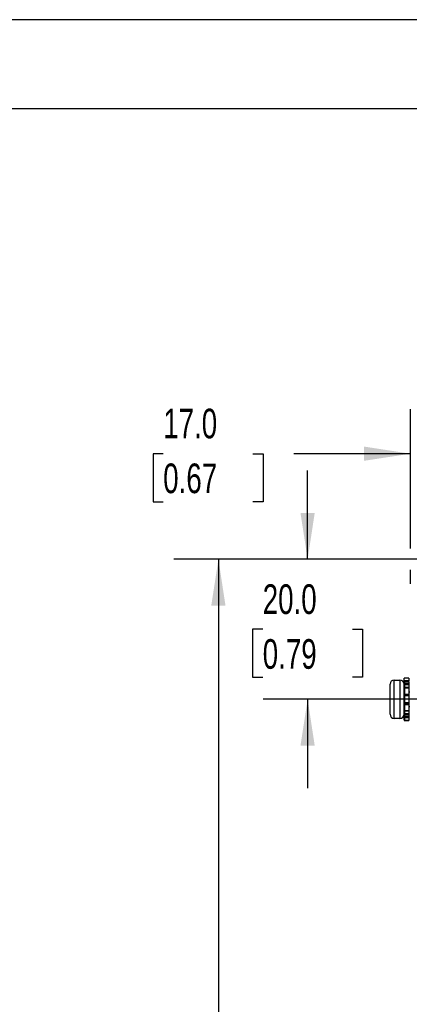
# Model space of a CAD drawing. Header units: millimetres. Extents: x 0 to 559, y 0 to 432.
# Tile 7 of 21: x 159 to 215, y 291 to 432. Entities that reach past the tile are written whole.
import ezdxf

# ---------------------------------------------------------------- set-up
doc = ezdxf.new("R2010")
doc.units = ezdxf.units.MM
doc.header["$LTSCALE"] = 2
doc.layers.add('DIMENSIONS', color=140, linetype='Continuous', lineweight=25)
doc.layers.add('TEXT', color=140, linetype='Continuous', lineweight=25)
doc.styles.add('SLDTEXTSTYLE0', font='TXT', dxfattribs={"width": 0.7})
doc.dimstyles.new('SLDDIMSTYLE1', dxfattribs={"dimtxt": 4.316016, "dimasz": 6.604, "dimexe": 0, "dimexo": 0.0625, "dimgap": 1.079004, "dimtad": 0, "dimtih": 1, "dimtoh": 1, "dimdec": 1, "dimrnd": 1e-09, "dimzin": 4, "dimdsep": 46, "dimtxsty": 'SLDTEXTSTYLE0', "dimsah": 1, "dimcen": 0.09, "dimadec": 0, "dimazin": 1, "dimtfac": 1, "dimtdec": 1, "dimtofl": 0, "dimtmove": 0, "dimatfit": 3, "dimfxl": 0, "dimfrac": 2, "dimtolj": 1, "dimtzin": 12, "dimarcsym": 0})
doc.dimstyles.new('SLDDIMSTYLE2', dxfattribs={"dimtxt": 4.316016, "dimasz": 6.604, "dimexe": 0, "dimexo": 0.0625, "dimgap": 1.079004, "dimtad": 0, "dimtih": 1, "dimtoh": 1, "dimdec": 1, "dimrnd": 1e-09, "dimzin": 4, "dimdsep": 46, "dimtxsty": 'SLDTEXTSTYLE0', "dimsah": 1, "dimcen": 0.09, "dimadec": 0, "dimazin": 1, "dimtfac": 1, "dimtdec": 1, "dimtmove": 0, "dimatfit": 0, "dimfxl": 0, "dimfrac": 2, "dimtolj": 1, "dimtzin": 12, "dimarcsym": 0})

# ---------------------------------------------------------------- blocks, each defined once
blk = doc.blocks.new('_D_17')
at = {"layer": 'DIMENSIONS'}
for p, q in [((216.74, 354.72), (181.19, 354.72)), ((187.54, 354.72), (187.54, 286.54)), ((181.12, 278.72), (179.67, 278.72)), ((179.67, 278.72), (179.67, 271.86)), ((193.95, 278.72), (195.4, 278.72)), ((195.4, 278.72), (195.4, 271.86)), ((179.67, 271.86), (181.12, 271.86)), ((195.4, 271.86), (193.95, 271.86)), ((187.54, 202.72), (187.54, 270.89)), ((224.43, 202.72), (181.19, 202.72))]:
    blk.add_line(p, q, dxfattribs=at)
for points in [[(187.54, 354.72), (186.52, 348.11), (188.55, 348.11)], [(187.54, 202.72), (188.55, 209.32), (186.52, 209.32)]]:
    blk.add_solid(points, dxfattribs=at)
at = {"layer": 'DIMENSIONS', "char_height": 4.233, "attachment_point": 1, "style": 'SLDTEXTSTYLE0'}
for s, insert in [('152.0', (179.33, 285.14)), ('5.98', (181.12, 277.31))]:
    blk.add_mtext(s, dxfattribs=dict(at, insert=insert))
blk = doc.blocks.new('_D_20')
at = {"layer": 'DIMENSIONS'}
for p, q in [((214.97, 356.24), (214.97, 376.15)), ((231.97, 345.05), (231.97, 376.15)), ((179.65, 369.8), (178.2, 369.8)), ((178.2, 369.8), (178.2, 362.94)), ((192.48, 369.8), (193.93, 369.8)), ((193.93, 369.8), (193.93, 362.94)), ((214.97, 369.8), (198.33, 369.8)), ((231.97, 369.8), (244.67, 369.8)), ((178.2, 362.94), (179.65, 362.94)), ((193.93, 362.94), (192.48, 362.94)), ((214.97, 351.2), (214.97, 353.19))]:
    blk.add_line(p, q, dxfattribs=at)
for points in [[(214.97, 369.8), (208.36, 370.82), (208.36, 368.79)], [(231.97, 369.8), (238.57, 368.79), (238.57, 370.82)]]:
    blk.add_solid(points, dxfattribs=at)
at = {"layer": 'DIMENSIONS', "char_height": 4.233, "attachment_point": 1, "style": 'SLDTEXTSTYLE0'}
for s, insert in [('17.0', (179.65, 376.23)), ('0.67', (179.65, 368.4))]:
    blk.add_mtext(s, dxfattribs=dict(at, insert=insert))
blk = doc.blocks.new('_D_21')
at = {"layer": 'DIMENSIONS'}
for p, q in [((200.29, 354.72), (200.29, 367.42)), ((216.74, 354.72), (193.94, 354.72)), ((193.87, 344.72), (192.42, 344.72)), ((192.42, 344.72), (192.42, 337.86)), ((206.7, 344.72), (208.15, 344.72)), ((208.15, 344.72), (208.15, 337.86)), ((192.42, 337.86), (193.87, 337.86)), ((208.15, 337.86), (206.7, 337.86)), ((221.64, 334.72), (193.94, 334.72)), ((200.29, 334.72), (200.29, 322.02))]:
    blk.add_line(p, q, dxfattribs=at)
for points in [[(200.29, 354.72), (201.3, 361.32), (199.27, 361.32)], [(200.29, 334.72), (199.27, 328.11), (201.3, 328.11)]]:
    blk.add_solid(points, dxfattribs=at)
at = {"layer": 'DIMENSIONS', "char_height": 4.233, "attachment_point": 1, "style": 'SLDTEXTSTYLE0'}
for s, insert in [('20.0', (193.87, 351.14)), ('0.79', (193.87, 343.31))]:
    blk.add_mtext(s, dxfattribs=dict(at, insert=insert))

msp = doc.modelspace()

# ---------------------------------------------------------------- linework, layer by layer
at = {"color": 7, "linetype": 'Continuous'}
msp.add_line((0, 431.81), (558.8, 431.81), dxfattribs=at)
for p, q in [((214.77, 337.73), (214.07, 337.73)), ((214.77, 337.73), (214.07, 337.73)), ((214.07, 337.36), (214.07, 337.73)), ((214.07, 337.73), (214.07, 337.73)), ((214.77, 337.73), (214.77, 337.36)), ((214.77, 337.73), (214.77, 337.73)), ((212.07, 332.57), (212.07, 336.87)), ((212.67, 331.97), (212.67, 337.47)), ((212.67, 337.47), (213.47, 337.47)), ((213.47, 337.47), (213.47, 331.97)), ((214.77, 337.36), (214.07, 337.36)), ((214.07, 337.34), (214.07, 337.36)), ((214.07, 337.01), (214.07, 337.34)), ((214.07, 336.71), (214.07, 337.01)), ((214.07, 336.28), (214.07, 336.71)), ((214.07, 335.42), (214.07, 336.28)), ((214.17, 336.94), (214.17, 337.2)), ((214.17, 337.2), (214.77, 337.2)), ((214.77, 336.94), (214.17, 336.94)), ((214.17, 336.79), (214.17, 336.94)), ((214.77, 336.79), (214.17, 336.79)), ((214.17, 336.38), (214.17, 336.79)), ((214.77, 336.38), (214.17, 336.38)), ((214.17, 336.34), (214.17, 336.38)), ((214.17, 335.44), (214.17, 336.34)), ((214.17, 336.34), (214.77, 336.34)), ((214.77, 337.2), (214.77, 337.36)), ((214.77, 337.2), (214.77, 336.94)), ((214.77, 336.94), (214.77, 336.79)), ((214.77, 336.79), (214.77, 336.38)), ((214.77, 336.38), (214.77, 336.34)), ((214.77, 336.34), (214.77, 335.44)), ((214.07, 335.18), (214.07, 335.42)), ((214.07, 334.25), (214.07, 335.18)), ((214.17, 335.42), (214.17, 335.44)), ((214.17, 335.44), (214.77, 335.44)), ((214.17, 335.32), (214.17, 335.42)), ((214.17, 335.32), (214.77, 335.32)), ((214.17, 335.2), (214.17, 335.32)), ((214.77, 335.2), (214.17, 335.2)), ((214.17, 334.23), (214.17, 335.2)), ((214.87, 335.73), (214.77, 335.73)), ((214.77, 335.44), (214.77, 335.32)), ((214.77, 335.32), (214.77, 335.2)), ((214.77, 335.2), (214.77, 334.23)), ((214.07, 334.02), (214.07, 334.25)), ((214.07, 333.15), (214.07, 334.02)), ((214.17, 334.12), (214.17, 334.23)), ((214.77, 334.23), (214.17, 334.23)), ((214.17, 334.11), (214.17, 334.12)), ((214.77, 334.12), (214.17, 334.12)), ((214.17, 334.02), (214.17, 334.11)), ((214.17, 333.99), (214.17, 334.02)), ((214.17, 333.99), (214.77, 333.99)), ((214.17, 333.1), (214.17, 333.99)), ((214.77, 334.23), (214.77, 334.12)), ((214.77, 334.12), (214.77, 333.99)), ((214.77, 333.99), (214.77, 333.1)), ((214.77, 333.7), (214.87, 333.7)), ((213.47, 331.97), (212.67, 331.97)), ((214.07, 332.72), (214.07, 333.15)), ((214.07, 332.42), (214.07, 332.72)), ((214.07, 332.16), (214.07, 332.42)), ((214.07, 331.8), (214.07, 332.16)), ((214.17, 333.1), (214.77, 333.1)), ((214.17, 333.08), (214.17, 333.1)), ((214.17, 333.05), (214.17, 333.08)), ((214.17, 333.05), (214.77, 333.05)), ((214.17, 332.64), (214.17, 333.05)), ((214.77, 332.64), (214.17, 332.64)), ((214.17, 332.49), (214.17, 332.64)), ((214.17, 332.49), (214.77, 332.49)), ((214.17, 332.23), (214.17, 332.49)), ((214.77, 332.23), (214.17, 332.22)), ((214.17, 332.16), (214.17, 332.23)), ((214.17, 332.16), (214.17, 332.07)), ((214.77, 332.07), (214.17, 332.07)), ((214.17, 331.7), (214.17, 332.07)), ((214.77, 333.1), (214.77, 333.05)), ((214.77, 333.05), (214.77, 332.64)), ((214.77, 332.64), (214.77, 332.49)), ((214.77, 332.49), (214.77, 332.23)), ((214.77, 332.23), (214.77, 332.07)), ((214.77, 332.07), (214.77, 331.7)), ((214.07, 331.8), (214.07, 331.7)), ((214.07, 331.7), (214.17, 331.7)), ((214.17, 331.7), (214.77, 331.7)), ((214.77, 331.7), (214.17, 331.7)), ((214.17, 331.7), (214.17, 331.7)), ((214.77, 331.7), (214.77, 331.7))]:
    msp.add_line(p, q)
for centre, radius, start, end in [((212.67, 336.87), 0.6, 90, 180), ((213.47, 336.87), 0.6, 0, 90), ((214.27, 337.38), 0.207, 190.5788, 239.9499), ((214.16, 337.03), 0.0893, 191.4218, 278.0495), ((214.16, 336.7), 0.0927, 85.1841, 174.1938), ((214.17, 336.28), 0.1, 90.0248, 180), ((214.12, 336.27), 0.0572, 98.2883, 168.0387), ((214.17, 336.16), 0.173, 89.6243, 107.148), ((214.14, 335.31), 0.127, 79.2612, 127.0068), ((214.17, 335.42), 0.1, 180, 270), ((214.14, 335.05), 0.146, 80.5358, 121.2353), ((214.14, 334.38), 0.146, 238.7647, 279.4642), ((214.17, 334.02), 0.1, 90, 180), ((214.14, 334.12), 0.127, 232.9932, 280.7388), ((212.67, 332.57), 0.6, 180, 270), ((213.47, 332.57), 0.6, 270, 0), ((214.17, 333.15), 0.1, 180, 270), ((214.1, 333.15), 0.029, 180.3246, 204.5214), ((214.12, 333.16), 0.056, 207.796, 244.7882), ((214.16, 332.73), 0.0927, 185.8062, 274.8159), ((214.16, 332.4), 0.0893, 81.9505, 168.5782), ((214.14, 332.15), 0.0766, 98.6601, 172.7981), ((214.16, 332.17), 0.0935, 184.9126, 274.1869), ((214.17, 333.25), 0.155, 243.885, 271.2167), ((214.17, 332.09), 0.137, 89.9028, 104.9149), ((214.17, 331.8), 0.1, 180, 270), ((214.17, 331.8), 0.0986, 180.813, 270.7906), ((228.4, 317.48), 20.19, 135.0512, 135.226)]:
    msp.add_arc(centre, radius, start, end)
at = {"layer": 'TEXT'}
msp.add_line((12.7, 419.1), (546.1, 419.1), dxfattribs=at)

# ---------------------------------------------------------------- dimensions: what is measured, and where the dimension line sits
at = {"layer": 'DIMENSIONS'}
dim = msp.add_linear_dim(base=(214.97, 369.8), p1=(231.97, 342.51), p2=(214.97, 348.66), dimstyle='SLDDIMSTYLE2', dxfattribs=at)
dim.commit()
dim.dimension.update_dxf_attribs({"geometry": '_D_20', "text_midpoint": (186.06, 369.8), "dimtype": 160})
for base, p1, p2, dimstyle, picture, middle in [((200.29, 334.72), (219.28, 354.72), (224.18, 334.72), 'SLDDIMSTYLE2', '_D_21', (200.29, 344.72)), ((187.54, 354.72), (226.97, 202.72), (219.28, 354.72), 'SLDDIMSTYLE1', '_D_17', (187.54, 278.72))]:
    dim = msp.add_linear_dim(base=base, p1=p1, p2=p2, angle=90, dimstyle=dimstyle, dxfattribs=at)
    dim.commit()
    dim.dimension.update_dxf_attribs({"geometry": picture, "text_midpoint": middle, "dimtype": 160})

doc.saveas('drawing.dxf')
